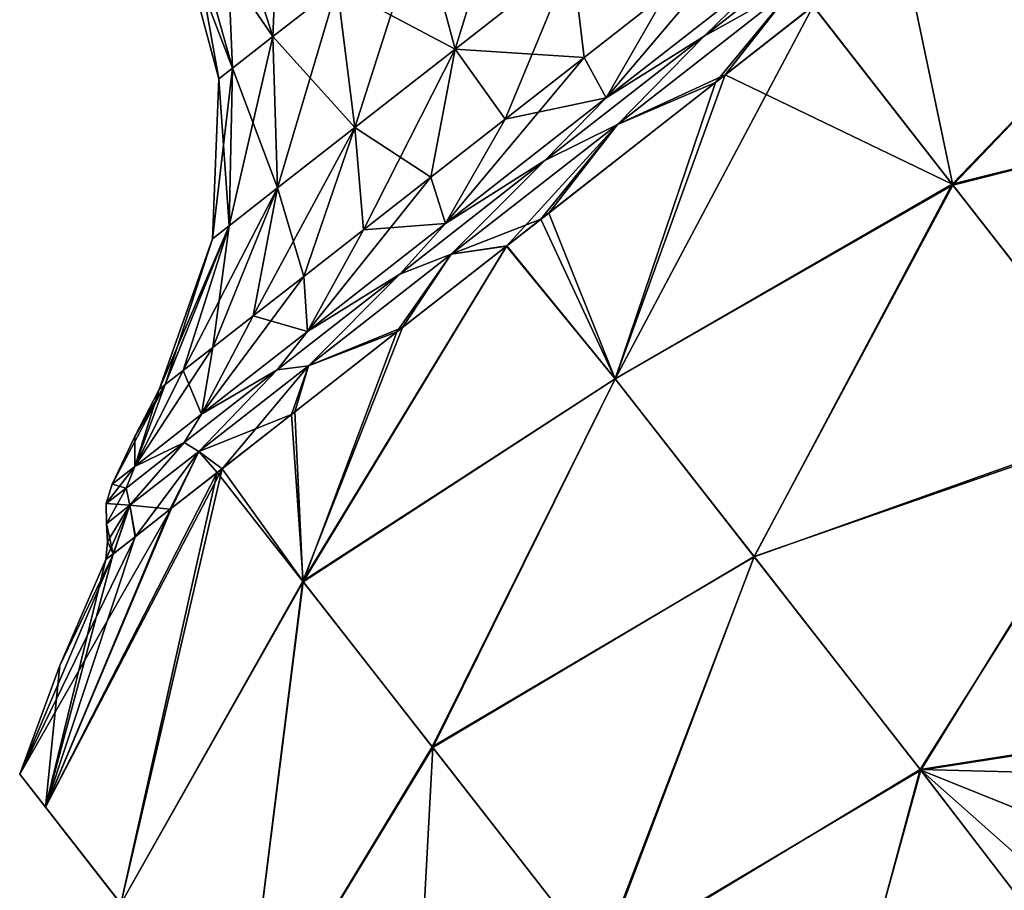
# Model space of a CAD drawing. Header units: millimetres. Extents: x -84 to 84, y -375 to 274.
# Tile 73 of 108: x 47.36 to 54.47, y 57.01 to 63.3. Entities that reach past the tile are written whole.
import ezdxf

# ---------------------------------------------------------------- set-up
doc = ezdxf.new("R2010")
doc.units = ezdxf.units.MM
doc.header["$LTSCALE"] = 148.96817
for name, color, linetype in [('111', 7, 'CONTINUOUS'), ('112', 7, 'CONTINUOUS'), ('113', 7, 'CONTINUOUS'), ('116', 7, 'CONTINUOUS'), ('117', 7, 'CONTINUOUS'), ('118', 7, 'CONTINUOUS'), ('119', 7, 'CONTINUOUS'), ('122', 7, 'CONTINUOUS'), ('81', 7, 'CONTINUOUS'), ('82', 7, 'CONTINUOUS'), ('86', 7, 'CONTINUOUS')]:
    doc.layers.add(name, color=color, linetype=linetype)

msp = doc.modelspace()

# ---------------------------------------------------------------- linework, layer by layer
at = {"layer": '111', "color": 7, "linetype": 'CONTINUOUS', "true_color": 0xa2afbf}
for points in [[(51.5966, 62.7311, 15.3266), (52.8427, 63.7046, 15.5348), (52.0323, 63.4891, 14.7898), (51.5966, 62.7311, 15.3266)], [(51.4368, 63.0239, 14.6255), (51.5966, 62.7311, 15.3266), (52.0323, 63.4891, 14.7898), (51.4368, 63.0239, 14.6255)], [(50.8658, 62.5778, 14.3552), (51.5966, 62.7311, 15.3266), (51.4368, 63.0239, 14.6255), (50.8658, 62.5778, 14.3552)], [(50.4354, 61.8239, 14.7162), (51.5966, 62.7311, 15.3266), (50.8658, 62.5778, 14.3552), (50.4354, 61.8239, 14.7162)], [(50.331, 62.1599, 13.9846), (50.4354, 61.8239, 14.7162), (50.8658, 62.5778, 14.3552), (50.331, 62.1599, 13.9846)], [(49.8432, 61.7788, 13.5212), (50.4354, 61.8239, 14.7162), (50.331, 62.1599, 13.9846), (49.8432, 61.7788, 13.5212)], [(49.4383, 61.0448, 13.7453), (50.4354, 61.8239, 14.7162), (49.8432, 61.7788, 13.5212), (49.4383, 61.0448, 13.7453)], [(49.4123, 61.4421, 12.9743), (49.4383, 61.0448, 13.7453), (49.8432, 61.7788, 13.5212), (49.4123, 61.4421, 12.9743)], [(49.0471, 61.1568, 12.3553), (49.4383, 61.0448, 13.7453), (49.4123, 61.4421, 12.9743), (49.0471, 61.1568, 12.3553)], [(48.6732, 60.447, 12.4799), (49.4383, 61.0448, 13.7453), (49.0471, 61.1568, 12.3553), (48.6732, 60.447, 12.4799)], [(48.755, 60.9287, 11.6765), (48.6732, 60.447, 12.4799), (49.0471, 61.1568, 12.3553), (48.755, 60.9287, 11.6765)], [(48.5421, 60.7623, 10.952), (48.6732, 60.447, 12.4799), (48.755, 60.9287, 11.6765), (48.5421, 60.7623, 10.952)], [(48.1922, 60.0713, 11.0063), (48.6732, 60.447, 12.4799), (48.5421, 60.7623, 10.952), (48.1922, 60.0713, 11.0063)], [(48.4125, 60.6611, 10.1963), (48.1922, 60.0713, 11.0063), (48.5421, 60.7623, 10.952), (48.4125, 60.6611, 10.1963)], [(48.3691, 60.6271, 9.425), (48.1922, 60.0713, 11.0063), (48.4125, 60.6611, 10.1963), (48.3691, 60.6271, 9.425)], [(48.1938, 60.2875, 9.425), (48.1922, 60.0713, 11.0063), (48.3691, 60.6271, 9.425), (48.1938, 60.2875, 9.425)], [(48.0282, 59.9431, 9.425), (48.1922, 60.0713, 11.0063), (48.1938, 60.2875, 9.425), (48.0282, 59.9431, 9.425)]]:
    msp.add_3dface(points, dxfattribs=at)
at = {"layer": '112', "color": 7, "linetype": 'CONTINUOUS', "true_color": 0xa2afbf}
for points in [[(53.4865, 64.1001, 15.6081), (52.8427, 63.7046, 15.5348), (52.3032, 63.1757, 15.6081), (53.4865, 64.1001, 15.6081)], [(53.4865, 64.1001, 15.6081), (52.3032, 63.1757, 15.6081), (52.9659, 63.547, 15.7427), (53.4865, 64.1001, 15.6081)], [(52.8427, 63.7046, 15.5348), (51.5966, 62.7311, 15.3266), (52.3032, 63.1757, 15.6081), (52.8427, 63.7046, 15.5348)], [(52.9659, 63.547, 15.7427), (52.3032, 63.1757, 15.6081), (51.6773, 62.5403, 15.5275), (52.9659, 63.547, 15.7427)], [(52.3032, 63.1757, 15.6081), (51.5966, 62.7311, 15.3266), (51.1544, 62.2781, 15.2487), (52.3032, 63.1757, 15.6081)], [(52.3032, 63.1757, 15.6081), (51.1544, 62.2781, 15.2487), (51.6773, 62.5403, 15.5275), (52.3032, 63.1757, 15.6081)], [(51.5966, 62.7311, 15.3266), (50.4354, 61.8239, 14.7162), (51.1544, 62.2781, 15.2487), (51.5966, 62.7311, 15.3266)], [(51.6773, 62.5403, 15.5275), (51.1544, 62.2781, 15.2487), (50.4766, 61.6022, 14.8963), (51.6773, 62.5403, 15.5275)], [(51.1544, 62.2781, 15.2487), (50.4354, 61.8239, 14.7162), (50.1067, 61.4596, 14.5509), (51.1544, 62.2781, 15.2487)], [(51.1544, 62.2781, 15.2487), (50.1067, 61.4596, 14.5509), (50.4766, 61.6022, 14.8963), (51.1544, 62.2781, 15.2487)], [(50.4354, 61.8239, 14.7162), (49.4383, 61.0448, 13.7453), (50.1067, 61.4596, 14.5509), (50.4354, 61.8239, 14.7162)], [(50.4766, 61.6022, 14.8963), (50.1067, 61.4596, 14.5509), (49.4456, 60.7967, 13.8923), (50.4766, 61.6022, 14.8963)], [(50.1067, 61.4596, 14.5509), (49.4383, 61.0448, 13.7453), (49.2211, 60.7676, 13.5553), (50.1067, 61.4596, 14.5509)], [(50.1067, 61.4596, 14.5509), (49.2211, 60.7676, 13.5553), (49.4456, 60.7967, 13.8923), (50.1067, 61.4596, 14.5509)], [(49.4383, 61.0448, 13.7453), (48.6732, 60.447, 12.4799), (49.2211, 60.7676, 13.5553), (49.4383, 61.0448, 13.7453)], [(49.4456, 60.7967, 13.8923), (49.2211, 60.7676, 13.5553), (48.6544, 60.1786, 12.5839), (49.4456, 60.7967, 13.8923)], [(49.2211, 60.7676, 13.5553), (48.6732, 60.447, 12.4799), (48.5489, 60.2425, 12.3195), (49.2211, 60.7676, 13.5553)], [(49.2211, 60.7676, 13.5553), (48.5489, 60.2425, 12.3195), (48.6544, 60.1786, 12.5839), (49.2211, 60.7676, 13.5553)], [(48.6732, 60.447, 12.4799), (48.1922, 60.0713, 11.0063), (48.5489, 60.2425, 12.3195), (48.6732, 60.447, 12.4799)], [(48.5489, 60.2425, 12.3195), (48.1922, 60.0713, 11.0063), (48.1294, 59.9147, 10.9156), (48.5489, 60.2425, 12.3195)], [(48.5489, 60.2425, 12.3195), (48.1294, 59.9147, 10.9156), (48.1571, 59.79, 11.0601), (48.5489, 60.2425, 12.3195)], [(48.6544, 60.1786, 12.5839), (48.5489, 60.2425, 12.3195), (48.1571, 59.79, 11.0601), (48.6544, 60.1786, 12.5839)], [(48.1922, 60.0713, 11.0063), (48.0282, 59.9431, 9.425), (48.1294, 59.9147, 10.9156), (48.1922, 60.0713, 11.0063)], [(48.1294, 59.9147, 10.9156), (48.0282, 59.9431, 9.425), (47.9867, 59.8033, 9.425), (48.1294, 59.9147, 10.9156)], [(48.1294, 59.9147, 10.9156), (47.9867, 59.8033, 9.425), (48.1571, 59.79, 11.0601), (48.1294, 59.9147, 10.9156)], [(48.1571, 59.79, 11.0601), (47.9867, 59.8033, 9.425), (47.9874, 59.6575, 9.425), (48.1571, 59.79, 11.0601)]]:
    msp.add_3dface(points, dxfattribs=at)
at = {"layer": '113', "color": 7, "linetype": 'CONTINUOUS', "true_color": 0xa2afbf}
for points in [[(52.3861, 62.8429, 15.8387), (52.9659, 63.547, 15.7427), (51.6773, 62.5403, 15.5275), (52.3861, 62.8429, 15.8387)], [(52.3861, 62.8429, 15.8387), (53.0899, 63.3944, 15.8987), (52.9659, 63.547, 15.7427), (52.3861, 62.8429, 15.8387)], [(51.1247, 61.8552, 15.4032), (52.3861, 62.8429, 15.8387), (51.6773, 62.5403, 15.5275), (51.1247, 61.8552, 15.4032)], [(51.1247, 61.8552, 15.4032), (51.6773, 62.5403, 15.5275), (50.4766, 61.6022, 14.8963), (51.1247, 61.8552, 15.4032)], [(50.8792, 61.6631, 15.2637), (51.1247, 61.8552, 15.4032), (50.4766, 61.6022, 14.8963), (50.8792, 61.6631, 15.2637)], [(50.0854, 61.0419, 14.6626), (50.8792, 61.6631, 15.2637), (50.4766, 61.6022, 14.8963), (50.0854, 61.0419, 14.6626)], [(50.0854, 61.0419, 14.6626), (50.4766, 61.6022, 14.8963), (49.4456, 60.7967, 13.8923), (50.0854, 61.0419, 14.6626)], [(49.3234, 60.4449, 13.8002), (50.0854, 61.0419, 14.6626), (49.4456, 60.7967, 13.8923), (49.3234, 60.4449, 13.8002)], [(49.3234, 60.4449, 13.8002), (49.4456, 60.7967, 13.8923), (48.6544, 60.1786, 12.5839), (49.3234, 60.4449, 13.8002)], [(48.7882, 60.0269, 12.9155), (49.3234, 60.4449, 13.8002), (48.6544, 60.1786, 12.5839), (48.7882, 60.0269, 12.9155)], [(48.4488, 59.7617, 12.1258), (48.6544, 60.1786, 12.5839), (48.1571, 59.79, 11.0601), (48.4488, 59.7617, 12.1258)], [(48.4488, 59.7617, 12.1258), (48.7882, 60.0269, 12.9155), (48.6544, 60.1786, 12.5839), (48.4488, 59.7617, 12.1258)], [(48.0365, 59.4396, 10.3503), (48.1571, 59.79, 11.0601), (47.9874, 59.6575, 9.425), (48.0365, 59.4396, 10.3503)], [(48.0365, 59.4396, 10.3503), (48.1942, 59.5628, 11.2642), (48.1571, 59.79, 11.0601), (48.0365, 59.4396, 10.3503)], [(48.1942, 59.5628, 11.2642), (48.4488, 59.7617, 12.1258), (48.1571, 59.79, 11.0601), (48.1942, 59.5628, 11.2642)], [(48.0365, 59.4396, 10.3503), (47.9874, 59.6575, 9.425), (47.9964, 59.5279, 9.425), (48.0365, 59.4396, 10.3503)], [(47.9841, 59.3986, 9.425), (48.0365, 59.4396, 10.3503), (47.9964, 59.5279, 9.425), (47.9841, 59.3986, 9.425)]]:
    msp.add_3dface(points, dxfattribs=at)
at = {"layer": '116', "color": 7, "linetype": 'CONTINUOUS', "true_color": 0xa2afbf}
for points in [[(48.8429, 64.2519, 11.0502), (48.5871, 64.052, 10.2663), (49.1896, 63.1738, 11.2757), (48.8429, 64.2519, 11.0502)], [(49.6531, 63.5359, 12.0423), (48.8429, 64.2519, 11.0502), (49.1896, 63.1738, 11.2757), (49.6531, 63.5359, 12.0423)], [(48.5871, 64.052, 10.2663), (48.4998, 63.9838, 9.425), (48.8982, 62.9461, 10.383), (48.5871, 64.052, 10.2663)], [(49.1896, 63.1738, 11.2757), (48.5871, 64.052, 10.2663), (48.8982, 62.9461, 10.383), (49.1896, 63.1738, 11.2757)], [(50.2572, 64.0079, 12.6305), (49.6531, 63.5359, 12.0423), (50.506, 63.0837, 13.2765), (50.2572, 64.0079, 12.6305)], [(51.3512, 63.744, 13.7208), (50.2572, 64.0079, 12.6305), (50.506, 63.0837, 13.2765), (51.3512, 63.744, 13.7208)], [(48.8982, 62.9461, 10.383), (48.4998, 63.9838, 9.425), (48.7989, 62.8685, 9.425), (48.8982, 62.9461, 10.383)], [(51.4368, 63.0239, 14.6255), (51.3512, 63.744, 13.7208), (50.506, 63.0837, 13.2765), (51.4368, 63.0239, 14.6255)], [(51.4368, 63.0239, 14.6255), (52.0323, 63.4891, 14.7898), (51.3512, 63.744, 13.7208), (51.4368, 63.0239, 14.6255)], [(49.6531, 63.5359, 12.0423), (49.1896, 63.1738, 11.2757), (49.7802, 62.5166, 12.5697), (49.6531, 63.5359, 12.0423)], [(50.506, 63.0837, 13.2765), (49.6531, 63.5359, 12.0423), (49.7802, 62.5166, 12.5697), (50.506, 63.0837, 13.2765)], [(49.1896, 63.1738, 11.2757), (48.8982, 62.9461, 10.383), (49.2233, 62.0815, 11.6487), (49.1896, 63.1738, 11.2757)], [(49.7802, 62.5166, 12.5697), (49.1896, 63.1738, 11.2757), (49.2233, 62.0815, 11.6487), (49.7802, 62.5166, 12.5697)], [(50.331, 62.1599, 13.9846), (50.506, 63.0837, 13.2765), (49.7802, 62.5166, 12.5697), (50.331, 62.1599, 13.9846)], [(50.331, 62.1599, 13.9846), (50.8658, 62.5778, 14.3552), (50.506, 63.0837, 13.2765), (50.331, 62.1599, 13.9846)], [(50.8658, 62.5778, 14.3552), (51.4368, 63.0239, 14.6255), (50.506, 63.0837, 13.2765), (50.8658, 62.5778, 14.3552)], [(48.8982, 62.9461, 10.383), (48.7989, 62.8685, 9.425), (48.8732, 61.8079, 10.576), (48.8982, 62.9461, 10.383)], [(49.2233, 62.0815, 11.6487), (48.8982, 62.9461, 10.383), (48.8732, 61.8079, 10.576), (49.2233, 62.0815, 11.6487)], [(48.8732, 61.8079, 10.576), (48.7989, 62.8685, 9.425), (48.7537, 61.7146, 9.425), (48.8732, 61.8079, 10.576)], [(49.4123, 61.4421, 12.9743), (49.7802, 62.5166, 12.5697), (49.2233, 62.0815, 11.6487), (49.4123, 61.4421, 12.9743)], [(49.4123, 61.4421, 12.9743), (49.8432, 61.7788, 13.5212), (49.7802, 62.5166, 12.5697), (49.4123, 61.4421, 12.9743)], [(49.8432, 61.7788, 13.5212), (50.331, 62.1599, 13.9846), (49.7802, 62.5166, 12.5697), (49.8432, 61.7788, 13.5212)], [(48.755, 60.9287, 11.6765), (49.0471, 61.1568, 12.3553), (49.2233, 62.0815, 11.6487), (48.755, 60.9287, 11.6765)], [(48.755, 60.9287, 11.6765), (49.2233, 62.0815, 11.6487), (48.8732, 61.8079, 10.576), (48.755, 60.9287, 11.6765)], [(49.0471, 61.1568, 12.3553), (49.4123, 61.4421, 12.9743), (49.2233, 62.0815, 11.6487), (49.0471, 61.1568, 12.3553)], [(48.4125, 60.6611, 10.1963), (48.5421, 60.7623, 10.952), (48.8732, 61.8079, 10.576), (48.4125, 60.6611, 10.1963)], [(48.4125, 60.6611, 10.1963), (48.8732, 61.8079, 10.576), (48.7537, 61.7146, 9.425), (48.4125, 60.6611, 10.1963)], [(48.5421, 60.7623, 10.952), (48.755, 60.9287, 11.6765), (48.8732, 61.8079, 10.576), (48.5421, 60.7623, 10.952)], [(48.3691, 60.6271, 9.425), (48.4125, 60.6611, 10.1963), (48.7537, 61.7146, 9.425), (48.3691, 60.6271, 9.425)]]:
    msp.add_3dface(points, dxfattribs=at)
at = {"layer": '117', "color": 7, "linetype": 'CONTINUOUS', "true_color": 0xa2afbf}
for points in [[(52.0323, 63.4891, 4.0602), (52.6401, 63.964, 4.005), (51.5966, 62.7311, 3.5234), (52.0323, 63.4891, 4.0602)], [(51.5966, 62.7311, 3.5234), (52.6401, 63.964, 4.005), (52.8427, 63.7046, 3.3152), (51.5966, 62.7311, 3.5234)], [(51.4368, 63.0239, 4.2245), (52.0323, 63.4891, 4.0602), (51.5966, 62.7311, 3.5234), (51.4368, 63.0239, 4.2245)], [(50.8658, 62.5778, 4.4948), (51.4368, 63.0239, 4.2245), (50.4354, 61.8239, 4.1338), (50.8658, 62.5778, 4.4948)], [(50.4354, 61.8239, 4.1338), (51.4368, 63.0239, 4.2245), (51.5966, 62.7311, 3.5234), (50.4354, 61.8239, 4.1338)], [(50.331, 62.1599, 4.8654), (50.8658, 62.5778, 4.4948), (50.4354, 61.8239, 4.1338), (50.331, 62.1599, 4.8654)], [(49.8432, 61.7788, 5.3288), (50.331, 62.1599, 4.8654), (49.4383, 61.0448, 5.1047), (49.8432, 61.7788, 5.3288)], [(49.4383, 61.0448, 5.1047), (50.331, 62.1599, 4.8654), (50.4354, 61.8239, 4.1338), (49.4383, 61.0448, 5.1047)], [(49.4123, 61.4421, 5.8757), (49.8432, 61.7788, 5.3288), (49.4383, 61.0448, 5.1047), (49.4123, 61.4421, 5.8757)], [(49.0471, 61.1568, 6.4947), (49.4123, 61.4421, 5.8757), (48.6732, 60.447, 6.3701), (49.0471, 61.1568, 6.4947)], [(48.6732, 60.447, 6.3701), (49.4123, 61.4421, 5.8757), (49.4383, 61.0448, 5.1047), (48.6732, 60.447, 6.3701)], [(48.755, 60.9287, 7.1735), (49.0471, 61.1568, 6.4947), (48.6732, 60.447, 6.3701), (48.755, 60.9287, 7.1735)], [(48.5421, 60.7623, 7.898), (48.755, 60.9287, 7.1735), (48.1922, 60.0713, 7.8437), (48.5421, 60.7623, 7.898)], [(48.1922, 60.0713, 7.8437), (48.755, 60.9287, 7.1735), (48.6732, 60.447, 6.3701), (48.1922, 60.0713, 7.8437)], [(48.4125, 60.6611, 8.6537), (48.5421, 60.7623, 7.898), (48.1922, 60.0713, 7.8437), (48.4125, 60.6611, 8.6537)], [(48.0282, 59.9431, 9.425), (48.1938, 60.2875, 9.425), (48.4125, 60.6611, 8.6537), (48.0282, 59.9431, 9.425)], [(48.0282, 59.9431, 9.425), (48.4125, 60.6611, 8.6537), (48.1922, 60.0713, 7.8437), (48.0282, 59.9431, 9.425)], [(48.1938, 60.2875, 9.425), (48.3691, 60.6271, 9.425), (48.4125, 60.6611, 8.6537), (48.1938, 60.2875, 9.425)]]:
    msp.add_3dface(points, dxfattribs=at)
at = {"layer": '118', "color": 7, "linetype": 'CONTINUOUS', "true_color": 0xa2afbf}
for points in [[(52.3032, 63.1757, 3.2419), (52.8427, 63.7046, 3.3152), (53.4865, 64.1001, 3.2419), (52.3032, 63.1757, 3.2419)], [(52.3032, 63.1757, 3.2419), (53.4865, 64.1001, 3.2419), (52.9659, 63.547, 3.1073), (52.3032, 63.1757, 3.2419)], [(51.5966, 62.7311, 3.5234), (52.8427, 63.7046, 3.3152), (52.3032, 63.1757, 3.2419), (51.5966, 62.7311, 3.5234)], [(51.6773, 62.5403, 3.3225), (52.3032, 63.1757, 3.2419), (52.9659, 63.547, 3.1073), (51.6773, 62.5403, 3.3225)], [(51.1544, 62.2781, 3.6013), (51.5966, 62.7311, 3.5234), (52.3032, 63.1757, 3.2419), (51.1544, 62.2781, 3.6013)], [(51.1544, 62.2781, 3.6013), (52.3032, 63.1757, 3.2419), (51.6773, 62.5403, 3.3225), (51.1544, 62.2781, 3.6013)], [(50.4354, 61.8239, 4.1338), (51.5966, 62.7311, 3.5234), (51.1544, 62.2781, 3.6013), (50.4354, 61.8239, 4.1338)], [(50.4766, 61.6022, 3.9537), (51.1544, 62.2781, 3.6013), (51.6773, 62.5403, 3.3225), (50.4766, 61.6022, 3.9537)], [(50.1067, 61.4596, 4.2991), (50.4354, 61.8239, 4.1338), (51.1544, 62.2781, 3.6013), (50.1067, 61.4596, 4.2991)], [(50.1067, 61.4596, 4.2991), (51.1544, 62.2781, 3.6013), (50.4766, 61.6022, 3.9537), (50.1067, 61.4596, 4.2991)], [(49.4383, 61.0448, 5.1047), (50.4354, 61.8239, 4.1338), (50.1067, 61.4596, 4.2991), (49.4383, 61.0448, 5.1047)], [(49.4456, 60.7967, 4.9577), (50.1067, 61.4596, 4.2991), (50.4766, 61.6022, 3.9537), (49.4456, 60.7967, 4.9577)], [(49.2211, 60.7676, 5.2947), (49.4383, 61.0448, 5.1047), (50.1067, 61.4596, 4.2991), (49.2211, 60.7676, 5.2947)], [(49.2211, 60.7676, 5.2947), (50.1067, 61.4596, 4.2991), (49.4456, 60.7967, 4.9577), (49.2211, 60.7676, 5.2947)], [(48.6732, 60.447, 6.3701), (49.4383, 61.0448, 5.1047), (49.2211, 60.7676, 5.2947), (48.6732, 60.447, 6.3701)], [(48.6544, 60.1786, 6.2661), (49.2211, 60.7676, 5.2947), (49.4456, 60.7967, 4.9577), (48.6544, 60.1786, 6.2661)], [(48.5489, 60.2425, 6.5305), (48.6732, 60.447, 6.3701), (49.2211, 60.7676, 5.2947), (48.5489, 60.2425, 6.5305)], [(48.5489, 60.2425, 6.5305), (49.2211, 60.7676, 5.2947), (48.6544, 60.1786, 6.2661), (48.5489, 60.2425, 6.5305)], [(48.1922, 60.0713, 7.8437), (48.6732, 60.447, 6.3701), (48.5489, 60.2425, 6.5305), (48.1922, 60.0713, 7.8437)], [(48.1294, 59.9147, 7.9344), (48.1922, 60.0713, 7.8437), (48.5489, 60.2425, 6.5305), (48.1294, 59.9147, 7.9344)], [(48.1294, 59.9147, 7.9344), (48.5489, 60.2425, 6.5305), (48.1571, 59.79, 7.7899), (48.1294, 59.9147, 7.9344)], [(48.1571, 59.79, 7.7899), (48.5489, 60.2425, 6.5305), (48.6544, 60.1786, 6.2661), (48.1571, 59.79, 7.7899)], [(47.9867, 59.8033, 9.425), (48.0282, 59.9431, 9.425), (48.1922, 60.0713, 7.8437), (47.9867, 59.8033, 9.425)], [(47.9867, 59.8033, 9.425), (48.1922, 60.0713, 7.8437), (48.1294, 59.9147, 7.9344), (47.9867, 59.8033, 9.425)], [(47.9874, 59.6575, 9.425), (47.9867, 59.8033, 9.425), (48.1294, 59.9147, 7.9344), (47.9874, 59.6575, 9.425)], [(47.9874, 59.6575, 9.425), (48.1294, 59.9147, 7.9344), (48.1571, 59.79, 7.7899), (47.9874, 59.6575, 9.425)]]:
    msp.add_3dface(points, dxfattribs=at)
at = {"layer": '119', "color": 7, "linetype": 'CONTINUOUS', "true_color": 0xa2afbf}
for points in [[(52.4548, 62.8967, 3), (51.6773, 62.5403, 3.3225), (52.9659, 63.547, 3.1073), (52.4548, 62.8967, 3)], [(53.0907, 63.395, 2.9513), (52.4548, 62.8967, 3), (52.9659, 63.547, 3.1073), (53.0907, 63.395, 2.9513)], [(52.4548, 62.8967, 3), (51.1817, 61.8999, 3.4173), (51.6773, 62.5403, 3.3225), (52.4548, 62.8967, 3)], [(50.8762, 61.6607, 3.588), (50.4766, 61.6022, 3.9537), (51.6773, 62.5403, 3.3225), (50.8762, 61.6607, 3.588)], [(51.1817, 61.8999, 3.4173), (50.8762, 61.6607, 3.588), (51.6773, 62.5403, 3.3225), (51.1817, 61.8999, 3.4173)], [(50.8762, 61.6607, 3.588), (50.126, 61.0736, 4.1504), (50.4766, 61.6022, 3.9537), (50.8762, 61.6607, 3.588)], [(50.126, 61.0736, 4.1504), (49.4456, 60.7967, 4.9577), (50.4766, 61.6022, 3.9537), (50.126, 61.0736, 4.1504)], [(50.126, 61.0736, 4.1504), (49.3492, 60.465, 5.0142), (49.4456, 60.7967, 4.9577), (50.126, 61.0736, 4.1504)], [(48.8228, 60.0538, 5.8668), (48.6544, 60.1786, 6.2661), (49.4456, 60.7967, 4.9577), (48.8228, 60.0538, 5.8668)], [(49.3492, 60.465, 5.0142), (48.8228, 60.0538, 5.8668), (49.4456, 60.7967, 4.9577), (49.3492, 60.465, 5.0142)], [(48.1985, 59.5661, 7.5675), (48.1571, 59.79, 7.7899), (48.6544, 60.1786, 6.2661), (48.1985, 59.5661, 7.5675)], [(48.4581, 59.769, 6.6986), (48.1985, 59.5661, 7.5675), (48.6544, 60.1786, 6.2661), (48.4581, 59.769, 6.6986)], [(48.8228, 60.0538, 5.8668), (48.4581, 59.769, 6.6986), (48.6544, 60.1786, 6.2661), (48.8228, 60.0538, 5.8668)], [(48.0376, 59.4404, 8.4905), (47.9841, 59.3986, 9.425), (48.1571, 59.79, 7.7899), (48.0376, 59.4404, 8.4905)], [(47.9841, 59.3986, 9.425), (47.9964, 59.5279, 9.425), (48.1571, 59.79, 7.7899), (47.9841, 59.3986, 9.425)], [(47.9964, 59.5279, 9.425), (47.9874, 59.6575, 9.425), (48.1571, 59.79, 7.7899), (47.9964, 59.5279, 9.425)], [(48.1985, 59.5661, 7.5675), (48.0376, 59.4404, 8.4905), (48.1571, 59.79, 7.7899), (48.1985, 59.5661, 7.5675)]]:
    msp.add_3dface(points, dxfattribs=at)
at = {"layer": '122', "color": 7, "linetype": 'CONTINUOUS', "true_color": 0xa2afbf}
for points in [[(48.8429, 64.2519, 7.7998), (49.25, 64.5699, 7.1266), (49.1896, 63.1738, 7.5743), (48.8429, 64.2519, 7.7998)], [(49.1896, 63.1738, 7.5743), (49.25, 64.5699, 7.1266), (49.6531, 63.5359, 6.8077), (49.1896, 63.1738, 7.5743)], [(50.2572, 64.0079, 6.2195), (50.9607, 64.5575, 5.8497), (50.506, 63.0837, 5.5735), (50.2572, 64.0079, 6.2195)], [(50.506, 63.0837, 5.5735), (50.9607, 64.5575, 5.8497), (51.3512, 63.744, 5.1292), (50.506, 63.0837, 5.5735)], [(48.5871, 64.052, 8.5837), (48.8429, 64.2519, 7.7998), (48.8982, 62.9461, 8.467), (48.5871, 64.052, 8.5837)], [(48.8982, 62.9461, 8.467), (48.8429, 64.2519, 7.7998), (49.1896, 63.1738, 7.5743), (48.8982, 62.9461, 8.467)], [(48.7989, 62.8685, 9.425), (48.4998, 63.9838, 9.425), (48.5871, 64.052, 8.5837), (48.7989, 62.8685, 9.425)], [(48.7989, 62.8685, 9.425), (48.5871, 64.052, 8.5837), (48.8982, 62.9461, 8.467), (48.7989, 62.8685, 9.425)], [(49.6531, 63.5359, 6.8077), (50.2572, 64.0079, 6.2195), (49.7802, 62.5166, 6.2803), (49.6531, 63.5359, 6.8077)], [(49.7802, 62.5166, 6.2803), (50.2572, 64.0079, 6.2195), (50.506, 63.0837, 5.5735), (49.7802, 62.5166, 6.2803)], [(50.8658, 62.5778, 4.4948), (50.506, 63.0837, 5.5735), (51.3512, 63.744, 5.1292), (50.8658, 62.5778, 4.4948)], [(51.4368, 63.0239, 4.2245), (50.8658, 62.5778, 4.4948), (51.3512, 63.744, 5.1292), (51.4368, 63.0239, 4.2245)], [(52.0323, 63.4891, 4.0602), (51.4368, 63.0239, 4.2245), (51.3512, 63.744, 5.1292), (52.0323, 63.4891, 4.0602)], [(49.1896, 63.1738, 7.5743), (49.6531, 63.5359, 6.8077), (49.2233, 62.0815, 7.2013), (49.1896, 63.1738, 7.5743)], [(49.2233, 62.0815, 7.2013), (49.6531, 63.5359, 6.8077), (49.7802, 62.5166, 6.2803), (49.2233, 62.0815, 7.2013)], [(48.8982, 62.9461, 8.467), (49.1896, 63.1738, 7.5743), (48.8732, 61.8079, 8.274), (48.8982, 62.9461, 8.467)], [(48.8732, 61.8079, 8.274), (49.1896, 63.1738, 7.5743), (49.2233, 62.0815, 7.2013), (48.8732, 61.8079, 8.274)], [(49.8432, 61.7788, 5.3288), (49.7802, 62.5166, 6.2803), (50.506, 63.0837, 5.5735), (49.8432, 61.7788, 5.3288)], [(50.331, 62.1599, 4.8654), (49.8432, 61.7788, 5.3288), (50.506, 63.0837, 5.5735), (50.331, 62.1599, 4.8654)], [(50.8658, 62.5778, 4.4948), (50.331, 62.1599, 4.8654), (50.506, 63.0837, 5.5735), (50.8658, 62.5778, 4.4948)], [(48.7537, 61.7146, 9.425), (48.7989, 62.8685, 9.425), (48.8982, 62.9461, 8.467), (48.7537, 61.7146, 9.425)], [(48.7537, 61.7146, 9.425), (48.8982, 62.9461, 8.467), (48.8732, 61.8079, 8.274), (48.7537, 61.7146, 9.425)], [(49.4123, 61.4421, 5.8757), (49.0471, 61.1568, 6.4947), (49.7802, 62.5166, 6.2803), (49.4123, 61.4421, 5.8757)], [(49.0471, 61.1568, 6.4947), (49.2233, 62.0815, 7.2013), (49.7802, 62.5166, 6.2803), (49.0471, 61.1568, 6.4947)], [(49.8432, 61.7788, 5.3288), (49.4123, 61.4421, 5.8757), (49.7802, 62.5166, 6.2803), (49.8432, 61.7788, 5.3288)], [(48.755, 60.9287, 7.1735), (48.5421, 60.7623, 7.898), (49.2233, 62.0815, 7.2013), (48.755, 60.9287, 7.1735)], [(48.5421, 60.7623, 7.898), (48.8732, 61.8079, 8.274), (49.2233, 62.0815, 7.2013), (48.5421, 60.7623, 7.898)], [(49.0471, 61.1568, 6.4947), (48.755, 60.9287, 7.1735), (49.2233, 62.0815, 7.2013), (49.0471, 61.1568, 6.4947)], [(48.3691, 60.6271, 9.425), (48.7537, 61.7146, 9.425), (48.8732, 61.8079, 8.274), (48.3691, 60.6271, 9.425)], [(48.4125, 60.6611, 8.6537), (48.3691, 60.6271, 9.425), (48.8732, 61.8079, 8.274), (48.4125, 60.6611, 8.6537)], [(48.5421, 60.7623, 7.898), (48.4125, 60.6611, 8.6537), (48.8732, 61.8079, 8.274), (48.5421, 60.7623, 7.898)]]:
    msp.add_3dface(points, dxfattribs=at)
at = {"layer": '81', "color": 7, "linetype": 'CONTINUOUS', "true_color": 0xa2afbf}
for points in [[(47.3612, 57.8484, 9.425), (47.5465, 57.6112, 6.7546), (50.7473, 53.5143, 9.425), (47.3612, 57.8484, 9.425)], [(47.5465, 57.6112, 12.0954), (47.3612, 57.8484, 9.425), (50.8838, 53.3397, 11.1075), (47.5465, 57.6112, 12.0954)], [(50.8838, 53.3397, 11.1075), (47.3612, 57.8484, 9.425), (50.7473, 53.5143, 9.425), (50.8838, 53.3397, 11.1075)], [(47.5465, 57.6112, 6.7546), (48.0927, 56.9121, 4.2189), (51.2833, 52.8283, 6.1754), (47.5465, 57.6112, 6.7546)], [(50.7473, 53.5143, 9.425), (47.5465, 57.6112, 6.7546), (50.8838, 53.3397, 7.7425), (50.7473, 53.5143, 9.425)], [(50.8838, 53.3397, 7.7425), (47.5465, 57.6112, 6.7546), (51.2833, 52.8283, 6.1754), (50.8838, 53.3397, 7.7425)], [(48.0927, 56.9121, 14.6311), (47.5465, 57.6112, 12.0954), (51.9196, 52.0138, 14.0215), (48.0927, 56.9121, 14.6311)], [(51.9196, 52.0138, 14.0215), (47.5465, 57.6112, 12.0954), (51.2833, 52.8283, 12.6746), (51.9196, 52.0138, 14.0215)], [(51.2833, 52.8283, 12.6746), (47.5465, 57.6112, 12.0954), (50.8838, 53.3397, 11.1075), (51.2833, 52.8283, 12.6746)]]:
    msp.add_3dface(points, dxfattribs=at)
at = {"layer": '82', "color": 7, "linetype": 'CONTINUOUS', "true_color": 0xa2afbf}
for points in [[(54.0949, 62.1082, 0.4154), (53.0907, 63.395, 2.9513), (56.0443, 64.1329, 1.3972), (54.0949, 62.1082, 0.4154)], [(57.0505, 62.8449, -0.5607), (54.0949, 62.1082, 0.4154), (56.0443, 64.1329, 1.3972), (57.0505, 62.8449, -0.5607)], [(53.0907, 63.395, 2.9513), (54.0949, 62.1082, 0.4154), (52.4548, 62.8967, 3), (53.0907, 63.395, 2.9513)], [(52.4548, 62.8967, 3), (51.6615, 60.7034, 1.3945), (51.1817, 61.8999, 3.4173), (52.4548, 62.8967, 3)], [(54.0949, 62.1082, 0.4154), (51.6615, 60.7034, 1.3945), (52.4548, 62.8967, 3), (54.0949, 62.1082, 0.4154)], [(55.4272, 60.4029, -1.7559), (54.0949, 62.1082, 0.4154), (57.0505, 62.8449, -0.5607), (55.4272, 60.4029, -1.7559)], [(52.6652, 59.4187, -0.5581), (51.6615, 60.7034, 1.3945), (54.0949, 62.1082, 0.4154), (52.6652, 59.4187, -0.5581)], [(55.4272, 60.4029, -1.7559), (52.6652, 59.4187, -0.5581), (54.0949, 62.1082, 0.4154), (55.4272, 60.4029, -1.7559)], [(51.6615, 60.7034, 1.3945), (50.8762, 61.6607, 3.588), (51.1817, 61.8999, 3.4173), (51.6615, 60.7034, 1.3945)], [(51.6615, 60.7034, 1.3945), (49.4058, 59.2418, 3.3531), (50.8762, 61.6607, 3.588), (51.6615, 60.7034, 1.3945)], [(50.8762, 61.6607, 3.588), (49.4058, 59.2418, 3.3531), (50.126, 61.0736, 4.1504), (50.8762, 61.6607, 3.588)], [(50.126, 61.0736, 4.1504), (49.4058, 59.2418, 3.3531), (49.3492, 60.465, 5.0142), (50.126, 61.0736, 4.1504)], [(50.3391, 58.0472, 1.0306), (49.4058, 59.2418, 3.3531), (51.6615, 60.7034, 1.3945), (50.3391, 58.0472, 1.0306)], [(52.6652, 59.4187, -0.5581), (50.3391, 58.0472, 1.0306), (51.6615, 60.7034, 1.3945), (52.6652, 59.4187, -0.5581)], [(49.3492, 60.465, 5.0142), (49.4058, 59.2418, 3.3531), (48.8228, 60.0538, 5.8668), (49.3492, 60.465, 5.0142)], [(53.8685, 57.8786, -2.1862), (52.6652, 59.4187, -0.5581), (55.4272, 60.4029, -1.7559), (53.8685, 57.8786, -2.1862)], [(56.9967, 58.3639, -3.4182), (53.8685, 57.8786, -2.1862), (55.4272, 60.4029, -1.7559), (56.9967, 58.3639, -3.4182)], [(48.0927, 56.9121, 4.2189), (47.5465, 57.6112, 6.7546), (48.8228, 60.0538, 5.8668), (48.0927, 56.9121, 4.2189)], [(48.8228, 60.0538, 5.8668), (47.5465, 57.6112, 6.7546), (48.4581, 59.769, 6.6986), (48.8228, 60.0538, 5.8668)], [(49.4058, 59.2418, 3.3531), (48.0927, 56.9121, 4.2189), (48.8228, 60.0538, 5.8668), (49.4058, 59.2418, 3.3531)], [(47.5465, 57.6112, 6.7546), (47.3612, 57.8484, 9.425), (48.4581, 59.769, 6.6986), (47.5465, 57.6112, 6.7546)], [(48.4581, 59.769, 6.6986), (47.3612, 57.8484, 9.425), (48.1985, 59.5661, 7.5675), (48.4581, 59.769, 6.6986)], [(48.1985, 59.5661, 7.5675), (47.3612, 57.8484, 9.425), (48.0376, 59.4404, 8.4905), (48.1985, 59.5661, 7.5675)], [(48.0376, 59.4404, 8.4905), (47.3612, 57.8484, 9.425), (47.6501, 58.6325, 9.425), (48.0376, 59.4404, 8.4905)], [(47.9841, 59.3986, 9.425), (48.0376, 59.4404, 8.4905), (47.6501, 58.6325, 9.425), (47.9841, 59.3986, 9.425)], [(51.5486, 56.4991, -0.9272), (50.3391, 58.0472, 1.0306), (52.6652, 59.4187, -0.5581), (51.5486, 56.4991, -0.9272)], [(53.8685, 57.8786, -2.1862), (51.5486, 56.4991, -0.9272), (52.6652, 59.4187, -0.5581), (53.8685, 57.8786, -2.1862)], [(48.9732, 55.7851, 1.9428), (48.0927, 56.9121, 4.2189), (49.4058, 59.2418, 3.3531), (48.9732, 55.7851, 1.9428)], [(50.3391, 58.0472, 1.0306), (48.9732, 55.7851, 1.9428), (49.4058, 59.2418, 3.3531), (50.3391, 58.0472, 1.0306)], [(55.7773, 57.1095, -3.4159), (53.8685, 57.8786, -2.1862), (56.9967, 58.3639, -3.4182), (55.7773, 57.1095, -3.4159)], [(51.5486, 56.4991, -0.9272), (48.9732, 55.7851, 1.9428), (50.3391, 58.0472, 1.0306), (51.5486, 56.4991, -0.9272)], [(52.9817, 54.6648, -2.4352), (51.5486, 56.4991, -0.9272), (53.8685, 57.8786, -2.1862), (52.9817, 54.6648, -2.4352)], [(55.1921, 56.1518, -3.4148), (52.9817, 54.6648, -2.4352), (53.8685, 57.8786, -2.1862), (55.1921, 56.1518, -3.4148)], [(55.1921, 56.1518, -3.4148), (53.8685, 57.8786, -2.1862), (55.7773, 57.1095, -3.4159), (55.1921, 56.1518, -3.4148)]]:
    msp.add_3dface(points, dxfattribs=at)
at = {"layer": '86', "color": 7, "linetype": 'CONTINUOUS', "true_color": 0xa2afbf}
for points in [[(53.7234, 63.8909, 15.8467), (54.1003, 62.1013, 18.4455), (56.0424, 64.1353, 17.4483), (53.7234, 63.8909, 15.8467)], [(56.0424, 64.1353, 17.4483), (54.1003, 62.1013, 18.4455), (57.0482, 62.8479, 19.4069), (56.0424, 64.1353, 17.4483)], [(53.0899, 63.3944, 15.8987), (54.1003, 62.1013, 18.4455), (53.7234, 63.8909, 15.8467), (53.0899, 63.3944, 15.8987)], [(52.3861, 62.8429, 15.8387), (51.6619, 60.7028, 17.4566), (53.0899, 63.3944, 15.8987), (52.3861, 62.8429, 15.8387)], [(53.0899, 63.3944, 15.8987), (51.6619, 60.7028, 17.4566), (54.1003, 62.1013, 18.4455), (53.0899, 63.3944, 15.8987)], [(51.1247, 61.8552, 15.4032), (51.6619, 60.7028, 17.4566), (52.3861, 62.8429, 15.8387), (51.1247, 61.8552, 15.4032)], [(54.1003, 62.1013, 18.4455), (55.4406, 60.3858, 20.6234), (57.0482, 62.8479, 19.4069), (54.1003, 62.1013, 18.4455)], [(51.6619, 60.7028, 17.4566), (52.6639, 59.4204, 19.4059), (54.1003, 62.1013, 18.4455), (51.6619, 60.7028, 17.4566)], [(54.1003, 62.1013, 18.4455), (52.6639, 59.4204, 19.4059), (55.4406, 60.3858, 20.6234), (54.1003, 62.1013, 18.4455)], [(50.8792, 61.6631, 15.2637), (51.6619, 60.7028, 17.4566), (51.1247, 61.8552, 15.4032), (50.8792, 61.6631, 15.2637)], [(50.0854, 61.0419, 14.6626), (49.4082, 59.2387, 15.5047), (50.8792, 61.6631, 15.2637), (50.0854, 61.0419, 14.6626)], [(50.8792, 61.6631, 15.2637), (49.4082, 59.2387, 15.5047), (51.6619, 60.7028, 17.4566), (50.8792, 61.6631, 15.2637)], [(49.3234, 60.4449, 13.8002), (49.4082, 59.2387, 15.5047), (50.0854, 61.0419, 14.6626), (49.3234, 60.4449, 13.8002)], [(49.4082, 59.2387, 15.5047), (50.344, 58.041, 17.8291), (51.6619, 60.7028, 17.4566), (49.4082, 59.2387, 15.5047)], [(51.6619, 60.7028, 17.4566), (50.344, 58.041, 17.8291), (52.6639, 59.4204, 19.4059), (51.6619, 60.7028, 17.4566)], [(48.7882, 60.0269, 12.9155), (49.4082, 59.2387, 15.5047), (49.3234, 60.4449, 13.8002), (48.7882, 60.0269, 12.9155)], [(52.6639, 59.4204, 19.4059), (53.8647, 57.8834, 21.032), (55.4406, 60.3858, 20.6234), (52.6639, 59.4204, 19.4059)], [(55.4406, 60.3858, 20.6234), (53.8647, 57.8834, 21.032), (57.0104, 58.3758, 22.2678), (55.4406, 60.3858, 20.6234)], [(47.5465, 57.6112, 12.0954), (48.0927, 56.9121, 14.6311), (48.7882, 60.0269, 12.9155), (47.5465, 57.6112, 12.0954)], [(48.4488, 59.7617, 12.1258), (47.5465, 57.6112, 12.0954), (48.7882, 60.0269, 12.9155), (48.4488, 59.7617, 12.1258)], [(48.7882, 60.0269, 12.9155), (48.0927, 56.9121, 14.6311), (49.4082, 59.2387, 15.5047), (48.7882, 60.0269, 12.9155)], [(48.1942, 59.5628, 11.2642), (47.5465, 57.6112, 12.0954), (48.4488, 59.7617, 12.1258), (48.1942, 59.5628, 11.2642)], [(48.0365, 59.4396, 10.3503), (47.5465, 57.6112, 12.0954), (48.1942, 59.5628, 11.2642), (48.0365, 59.4396, 10.3503)], [(47.9841, 59.3986, 9.425), (47.5465, 57.6112, 12.0954), (48.0365, 59.4396, 10.3503), (47.9841, 59.3986, 9.425)], [(47.5465, 57.6112, 12.0954), (47.9841, 59.3986, 9.425), (47.6501, 58.6325, 9.425), (47.5465, 57.6112, 12.0954)], [(50.344, 58.041, 17.8291), (51.5564, 56.4892, 19.7874), (52.6639, 59.4204, 19.4059), (50.344, 58.041, 17.8291)], [(52.6639, 59.4204, 19.4059), (51.5564, 56.4892, 19.7874), (53.8647, 57.8834, 21.032), (52.6639, 59.4204, 19.4059)], [(48.0927, 56.9121, 14.6311), (48.9732, 55.7851, 16.9072), (49.4082, 59.2387, 15.5047), (48.0927, 56.9121, 14.6311)], [(49.4082, 59.2387, 15.5047), (48.9732, 55.7851, 16.9072), (50.344, 58.041, 17.8291), (49.4082, 59.2387, 15.5047)], [(47.3612, 57.8484, 9.425), (47.5465, 57.6112, 12.0954), (47.6501, 58.6325, 9.425), (47.3612, 57.8484, 9.425)], [(57.0104, 58.3758, 22.2678), (53.8647, 57.8834, 21.032), (56.3844, 57.8184, 22.2672), (57.0104, 58.3758, 22.2678)], [(48.9732, 55.7851, 16.9072), (50.1426, 54.2883, 18.8066), (50.344, 58.041, 17.8291), (48.9732, 55.7851, 16.9072)], [(50.344, 58.041, 17.8291), (50.1426, 54.2883, 18.8066), (51.5564, 56.4892, 19.7874), (50.344, 58.041, 17.8291)], [(51.5564, 56.4892, 19.7874), (52.9926, 54.6509, 21.2942), (53.8647, 57.8834, 21.032), (51.5564, 56.4892, 19.7874)], [(53.8647, 57.8834, 21.032), (52.9926, 54.6509, 21.2942), (55.1931, 56.154, 22.2648), (53.8647, 57.8834, 21.032)], [(53.8647, 57.8834, 21.032), (55.1931, 56.154, 22.2648), (55.3934, 56.5246, 22.2654), (53.8647, 57.8834, 21.032)], [(56.3844, 57.8184, 22.2672), (53.8647, 57.8834, 21.032), (55.3934, 56.5246, 22.2654), (56.3844, 57.8184, 22.2672)]]:
    msp.add_3dface(points, dxfattribs=at)

doc.saveas('drawing.dxf')
